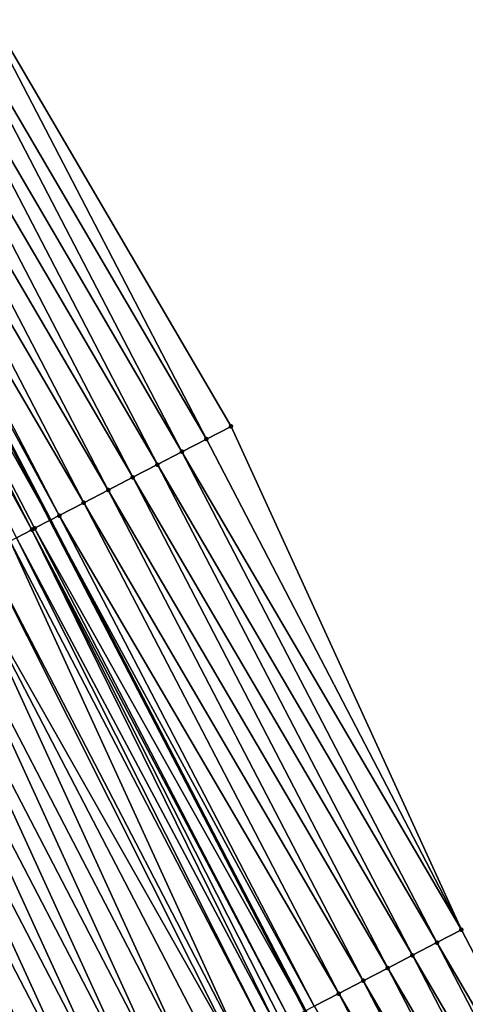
# Model space of a CAD drawing. Header units: feet. Extents: x 2007189 to 2022806, y 818621 to 837694.
# Tile 173 of 256: x 2012227 to 2012243, y 825257 to 825292. Entities that reach past the tile are written whole.
import ezdxf

# ---------------------------------------------------------------- set-up
doc = ezdxf.new("R2010")
doc.units = ezdxf.units.FT
doc.header["$MEASUREMENT"] = 0
for name, color, linetype, lineweight in [('EP_Travel Lane', 172, 'Continuous', 53), ('Road Shots', 141, 'Continuous', 100), ('Road X-Section', 40, 'Continuous', 13)]:
    doc.layers.add(name, color=color, linetype=linetype, lineweight=lineweight)
doc.layers.add('I-77-MM17-21_SB-Surface-Border', color=7, linetype='Continuous')
doc.layers.add('I-77-MM17-21_SB-Surface-TIN', color=7, linetype='Continuous')

msp = doc.modelspace()

# ---------------------------------------------------------------- linework, layer by layer
at = {"layer": 'EP_Travel Lane'}
msp.add_polyline3d([(2012144.717475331, 825433.9908652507, 325.8341106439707), (2012153.948637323, 825416.2486762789, 325.81122153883), (2012163.174667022, 825398.4914137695, 325.7687857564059), (2012172.391940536, 825380.7417906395, 325.74865631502), (2012181.609078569, 825362.9924284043, 325.673893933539), (2012190.8262307, 825345.243039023, 325.6048285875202), (2012200.043365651, 825327.4936827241, 325.5288442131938), (2012209.260479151, 825309.7443677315, 325.4441876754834), (2012218.477528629, 825291.9951760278, 325.3337333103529), (2012227.694541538, 825274.2460547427, 325.2085426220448), (2012236.911523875, 825256.4969923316, 325.0710014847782), (2012246.128519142, 825238.7479050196, 324.9386872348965), (2012255.353109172, 825221.0193701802, 324.7356079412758), (2012264.589693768, 825203.2806514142, 324.5751162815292), (2012273.826087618, 825185.542298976, 324.3751777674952)], dxfattribs=at)
at = {"layer": 'I-77-MM17-21_SB-Surface-Border', "color": 3, "linetype": 'Continuous', "lineweight": -3}
msp.add_polyline3d([(2012158.707998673, 825418.7251280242, 325.5907426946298), (2012167.935548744, 825400.9649492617, 325.5643436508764), (2012178.040188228, 825383.6763791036, 325.5030787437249), (2012186.369965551, 825365.4659280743, 325.4758044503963), (2012196.474467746, 825348.1776222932, 325.3591922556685), (2012206.579006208, 825330.8892466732, 325.2572150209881), (2012215.79608026, 825313.1399948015, 325.1587640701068), (2012224.12574696, 825294.9297567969, 325.0869067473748), (2012234.23009017, 825277.641757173, 324.906204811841), (2012242.559729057, 825259.4315727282, 324.8231090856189), (2012251.776709, 825241.6825020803, 324.6867344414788), (2012260.99748589, 825223.9612822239, 324.4923083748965), (2012270.234014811, 825206.2226768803, 324.3197628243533), (2012279.470422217, 825188.4843049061, 324.1220730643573)], dxfattribs=at)
at = {"layer": 'I-77-MM17-21_SB-Surface-TIN', "color": 128, "linetype": 'Continuous', "lineweight": -3}
for points in [[(2012233.342722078, 825277.18069544, 324.9486021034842), (2012224.12574696, 825294.9297567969, 325.0869067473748), (2012223.238379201, 825294.4686944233, 325.1294389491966)], [(2012233.342722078, 825277.18069544, 324.9486021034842), (2012234.23009017, 825277.641757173, 324.906204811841), (2012224.12574696, 825294.9297567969, 325.0869067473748)], [(2012232.455359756, 825276.7196225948, 324.993326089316), (2012223.238379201, 825294.4686944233, 325.1294389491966), (2012222.351011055, 825294.0076327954, 325.1718150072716)], [(2012232.455359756, 825276.7196225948, 324.993326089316), (2012233.342722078, 825277.18069544, 324.9486021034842), (2012223.238379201, 825294.4686944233, 325.1294389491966)], [(2012231.567990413, 825276.2585632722, 325.0352186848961), (2012222.351011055, 825294.0076327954, 325.1718150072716), (2012221.463644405, 825293.5465682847, 325.2147946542)], [(2012231.567990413, 825276.2585632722, 325.0352186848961), (2012232.455359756, 825276.7196225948, 324.993326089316), (2012222.351011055, 825294.0076327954, 325.1718150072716)], [(2012230.680626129, 825275.7974942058, 325.0791514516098), (2012221.463644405, 825293.5465682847, 325.2147946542), (2012220.576275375, 825293.0855083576, 325.2568146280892)], [(2012230.680626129, 825275.7974942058, 325.0791514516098), (2012231.567990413, 825276.2585632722, 325.0352186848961), (2012221.463644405, 825293.5465682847, 325.2147946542)], [(2012229.79325921, 825275.3364302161, 325.1220212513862), (2012220.576275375, 825293.0855083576, 325.2568146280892), (2012219.688878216, 825292.6245026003, 325.2874927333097)], [(2012229.79325921, 825275.3364302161, 325.1220212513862), (2012230.680626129, 825275.7974942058, 325.0791514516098), (2012220.576275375, 825293.0855083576, 325.2568146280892)], [(2012228.905889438, 825274.8753717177, 325.1637412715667), (2012219.688878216, 825292.6245026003, 325.2874927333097), (2012218.801518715, 825292.1634243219, 325.3333549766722)], [(2012228.905889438, 825274.8753717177, 325.1637412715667), (2012229.79325921, 825275.3364302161, 325.1220212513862), (2012219.688878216, 825292.6245026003, 325.2874927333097)], [(2012217.914048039, 825291.7025601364, 325.334391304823), (2012227.694541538, 825274.2460547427, 325.2085426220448), (2012218.477528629, 825291.9951760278, 325.3337333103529)], [(2012228.018522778, 825274.4143072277, 325.2067158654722), (2012218.801518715, 825292.1634243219, 325.3333549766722), (2012218.477528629, 825291.9951760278, 325.3337333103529)], [(2012228.018522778, 825274.4143072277, 325.2067158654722), (2012218.477528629, 825291.9951760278, 325.3337333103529), (2012227.694541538, 825274.2460547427, 325.2085426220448)], [(2012228.018522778, 825274.4143072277, 325.2067158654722), (2012228.905889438, 825274.8753717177, 325.1637412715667), (2012218.801518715, 825292.1634243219, 325.3333549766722)], [(2012227.03401495, 825273.9030275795, 325.2118219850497), (2012217.777017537, 825291.6313992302, 325.334693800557), (2012217.467497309, 825291.4706755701, 325.3333360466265)], [(2012227.03401495, 825273.9030275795, 325.2118219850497), (2012217.914048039, 825291.7025601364, 325.334391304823), (2012217.777017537, 825291.6313992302, 325.334693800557)], [(2012227.131061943, 825273.9534240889, 325.211719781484), (2012227.694541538, 825274.2460547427, 325.2085426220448), (2012217.914048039, 825291.7025601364, 325.334391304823)], [(2012227.03401495, 825273.9030275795, 325.2118219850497), (2012227.131061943, 825273.9534240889, 325.211719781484), (2012217.914048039, 825291.7025601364, 325.334391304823)], [(2012226.47692583, 825273.6137579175, 325.2079974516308), (2012227.03401495, 825273.9030275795, 325.2118219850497), (2012217.467497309, 825291.4706755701, 325.3333360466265)], [(2012242.559729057, 825259.4315727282, 324.8231090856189), (2012234.23009017, 825277.641757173, 324.906204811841), (2012233.342722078, 825277.18069544, 324.9486021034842)], [(2012242.559729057, 825259.4315727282, 324.8231090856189), (2012233.342722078, 825277.18069544, 324.9486021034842), (2012232.455359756, 825276.7196225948, 324.993326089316)], [(2012241.672361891, 825258.9705092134, 324.8658804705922), (2012232.455359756, 825276.7196225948, 324.993326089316), (2012231.567990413, 825276.2585632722, 325.0352186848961)], [(2012241.672361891, 825258.9705092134, 324.8658804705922), (2012242.559729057, 825259.4315727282, 324.8231090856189), (2012232.455359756, 825276.7196225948, 324.993326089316)], [(2012240.784993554, 825258.5094479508, 324.9081802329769), (2012231.567990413, 825276.2585632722, 325.0352186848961), (2012230.680626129, 825275.7974942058, 325.0791514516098)], [(2012240.784993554, 825258.5094479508, 324.9081802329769), (2012241.672361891, 825258.9705092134, 324.8658804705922), (2012231.567990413, 825276.2585632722, 325.0352186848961)], [(2012239.897629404, 825258.0483786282, 324.9521675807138), (2012230.680626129, 825275.7974942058, 325.0791514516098), (2012229.79325921, 825275.3364302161, 325.1220212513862)], [(2012239.897629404, 825258.0483786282, 324.9521675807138), (2012240.784993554, 825258.5094479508, 324.9081802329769), (2012230.680626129, 825275.7974942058, 325.0791514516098)], [(2012239.010259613, 825257.5873201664, 324.9938809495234), (2012229.79325921, 825275.3364302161, 325.1220212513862), (2012228.905889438, 825274.8753717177, 325.1637412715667)], [(2012239.010259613, 825257.5873201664, 324.9938809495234), (2012239.897629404, 825258.0483786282, 324.9521675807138), (2012229.79325921, 825275.3364302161, 325.1220212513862)], [(2012238.122878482, 825257.1262835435, 325.0310217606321), (2012228.905889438, 825274.8753717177, 325.1637412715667), (2012228.018522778, 825274.4143072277, 325.2067158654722)], [(2012238.122878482, 825257.1262835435, 325.0310217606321), (2012239.010259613, 825257.5873201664, 324.9938809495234), (2012228.905889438, 825274.8753717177, 325.1637412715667)], [(2012227.131061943, 825273.9534240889, 325.211719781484), (2012236.911523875, 825256.4969923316, 325.0710014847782), (2012227.694541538, 825274.2460547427, 325.2085426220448)], [(2012237.23549728, 825256.6652470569, 325.0681340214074), (2012228.018522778, 825274.4143072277, 325.2067158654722), (2012227.694541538, 825274.2460547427, 325.2085426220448)], [(2012237.23549728, 825256.6652470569, 325.0681340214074), (2012227.694541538, 825274.2460547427, 325.2085426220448), (2012236.911523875, 825256.4969923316, 325.0710014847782)], [(2012237.23549728, 825256.6652470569, 325.0681340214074), (2012238.122878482, 825257.1262835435, 325.0310217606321), (2012228.018522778, 825274.4143072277, 325.2067158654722)], [(2012235.862764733, 825255.9523482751, 325.0759616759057), (2012227.03401495, 825273.9030275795, 325.2118219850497), (2012226.47692583, 825273.6137579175, 325.2079974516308)], [(2012236.348043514, 825256.2043503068, 325.0759888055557), (2012227.131061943, 825273.9534240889, 325.211719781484), (2012227.03401495, 825273.9030275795, 325.2118219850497)], [(2012235.862764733, 825255.9523482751, 325.0759616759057), (2012236.085142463, 825256.0678220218, 325.0768851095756), (2012227.03401495, 825273.9030275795, 325.2118219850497)], [(2012236.085142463, 825256.0678220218, 325.0768851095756), (2012236.348043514, 825256.2043503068, 325.0759888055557), (2012227.03401495, 825273.9030275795, 325.2118219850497)], [(2012236.348043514, 825256.2043503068, 325.0759888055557), (2012236.911523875, 825256.4969923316, 325.0710014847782), (2012227.131061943, 825273.9534240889, 325.211719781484)], [(2012234.573040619, 825255.2827404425, 325.0532493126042), (2012226.243573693, 825273.4925937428, 325.2056701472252), (2012225.35606642, 825273.0318000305, 325.1919502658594)], [(2012235.460557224, 825255.743516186, 325.0707304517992), (2012226.47692583, 825273.6137579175, 325.2079974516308), (2012226.243573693, 825273.4925937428, 325.2056701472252)], [(2012234.573040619, 825255.2827404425, 325.0532493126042), (2012235.460557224, 825255.743516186, 325.0707304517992), (2012226.243573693, 825273.4925937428, 325.2056701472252)], [(2012235.460557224, 825255.743516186, 325.0707304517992), (2012235.862764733, 825255.9523482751, 325.0759616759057), (2012226.47692583, 825273.6137579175, 325.2079974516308)], [(2012234.331253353, 825255.1572168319, 325.0474800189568), (2012225.35606642, 825273.0318000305, 325.1919502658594), (2012224.468553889, 825272.5710164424, 325.176110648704)], [(2012234.331253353, 825255.1572168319, 325.0474800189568), (2012234.573040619, 825255.2827404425, 325.0532493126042), (2012225.35606642, 825273.0318000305, 325.1919502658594)], [(2012232.797990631, 825254.361221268, 325.0115215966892), (2012224.468553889, 825272.5710164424, 325.176110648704), (2012223.581047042, 825272.1102219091, 325.162562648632)], [(2012232.797990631, 825254.361221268, 325.0115215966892), (2012233.685513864, 825254.8219842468, 325.0316753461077), (2012224.468553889, 825272.5710164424, 325.176110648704)], [(2012233.685513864, 825254.8219842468, 325.0316753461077), (2012234.331253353, 825255.1572168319, 325.0474800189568), (2012224.468553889, 825272.5710164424, 325.176110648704)], [(2012231.910478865, 825253.9004362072, 324.9959912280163), (2012223.581047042, 825272.1102219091, 325.162562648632), (2012222.693535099, 825271.64943719, 325.1469598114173)], [(2012231.910478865, 825253.9004362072, 324.9959912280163), (2012232.797990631, 825254.361221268, 325.0115215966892), (2012223.581047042, 825272.1102219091, 325.162562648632)], [(2012231.022971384, 825253.4396428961, 324.9821883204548), (2012222.693535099, 825271.64943719, 325.1469598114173), (2012221.806014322, 825271.1886694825, 325.1277951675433)], [(2012231.022971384, 825253.4396428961, 324.9821883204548), (2012231.910478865, 825253.9004362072, 324.9959912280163), (2012222.693535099, 825271.64943719, 325.1469598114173)], [(2012230.135450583, 825252.9788752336, 324.9630152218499), (2012221.806014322, 825271.1886694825, 325.1277951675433), (2012220.918495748, 825270.7278975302, 325.1095192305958)], [(2012230.135450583, 825252.9788752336, 324.9630152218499), (2012231.022971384, 825253.4396428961, 324.9821883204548), (2012221.806014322, 825271.1886694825, 325.1277951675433)], [(2012229.247926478, 825252.518113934, 324.9425098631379), (2012220.918495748, 825270.7278975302, 325.1095192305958), (2012220.030975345, 825270.2671291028, 325.090505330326)], [(2012229.247926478, 825252.518113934, 324.9425098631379), (2012230.135450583, 825252.9788752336, 324.9630152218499), (2012220.918495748, 825270.7278975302, 325.1095192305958)], [(2012228.360405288, 825252.0573470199, 324.9231800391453), (2012220.030975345, 825270.2671291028, 325.090505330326), (2012219.143456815, 825269.8063570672, 325.0722468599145)], [(2012228.360405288, 825252.0573470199, 324.9231800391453), (2012229.247926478, 825252.518113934, 324.9425098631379), (2012220.030975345, 825270.2671291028, 325.090505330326)], [(2012227.472891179, 825251.5965664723, 324.9067047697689), (2012218.676774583, 825269.564069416, 325.0627683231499), (2012218.255939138, 825269.3455833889, 325.0543323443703)], [(2012228.360405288, 825252.0573470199, 324.9231800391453), (2012219.143456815, 825269.8063570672, 325.0722468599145), (2012218.676774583, 825269.564069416, 325.0627683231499)], [(2012227.472891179, 825251.5965664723, 324.9067047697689), (2012228.360405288, 825252.0573470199, 324.9231800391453), (2012218.676774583, 825269.564069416, 325.0627683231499)], [(2012227.472891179, 825251.5965664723, 324.9067047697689), (2012218.255939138, 825269.3455833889, 325.0543323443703), (2012226.585377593, 825251.1357821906, 324.8908901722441)], [(2012251.776709, 825241.6825020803, 324.6867344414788), (2012242.559729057, 825259.4315727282, 324.8231090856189), (2012241.672361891, 825258.9705092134, 324.8658804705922)], [(2012250.889338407, 825241.2214451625, 324.7281245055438), (2012241.672361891, 825258.9705092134, 324.8658804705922), (2012240.784993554, 825258.5094479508, 324.9081802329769)], [(2012250.889338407, 825241.2214451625, 324.7281245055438), (2012251.776709, 825241.6825020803, 324.6867344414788), (2012241.672361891, 825258.9705092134, 324.8658804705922)], [(2012250.0019629, 825240.7603977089, 324.7675330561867), (2012240.784993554, 825258.5094479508, 324.9081802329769), (2012239.897629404, 825258.0483786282, 324.9521675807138)], [(2012250.0019629, 825240.7603977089, 324.7675330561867), (2012250.889338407, 825241.2214451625, 324.7281245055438), (2012240.784993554, 825258.5094479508, 324.9081802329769)], [(2012249.114591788, 825240.2993417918, 324.8087136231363), (2012239.897629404, 825258.0483786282, 324.9521675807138), (2012239.010259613, 825257.5873201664, 324.9938809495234)], [(2012249.114591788, 825240.2993417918, 324.8087136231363), (2012250.0019629, 825240.7603977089, 324.7675330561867), (2012239.897629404, 825258.0483786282, 324.9521675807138)], [(2012248.227219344, 825239.8382884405, 324.8493569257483), (2012239.010259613, 825257.5873201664, 324.9938809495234), (2012238.122878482, 825257.1262835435, 325.0310217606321)], [(2012248.227219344, 825239.8382884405, 324.8493569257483), (2012249.114591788, 825240.2993417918, 324.8087136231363), (2012239.010259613, 825257.5873201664, 324.9938809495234)], [(2012247.339855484, 825239.3772185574, 324.893461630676), (2012238.122878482, 825257.1262835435, 325.0310217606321), (2012237.23549728, 825256.6652470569, 325.0681340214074)], [(2012247.339855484, 825239.3772185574, 324.893461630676), (2012248.227219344, 825239.8382884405, 324.8493569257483), (2012238.122878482, 825257.1262835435, 325.0310217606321)]]:
    msp.add_3dface(points, dxfattribs=at)
at = {"layer": 'Road Shots', "lineweight": 100}
for p in [(2012234.23009017, 825277.641757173, 324.906204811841), (2012233.342722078, 825277.18069544, 324.9486021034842), (2012232.455359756, 825276.7196225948, 324.993326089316), (2012231.567990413, 825276.2585632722, 325.0352186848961), (2012230.680626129, 825275.7974942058, 325.0791514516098), (2012229.79325921, 825275.3364302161, 325.1220212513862), (2012228.905889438, 825274.8753717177, 325.1637412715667), (2012228.018522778, 825274.4143072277, 325.2067158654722), (2012227.03401495, 825273.9030275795, 325.2118219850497), (2012227.131061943, 825273.9534240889, 325.211719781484), (2012242.559729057, 825259.4315727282, 324.8231090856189), (2012241.672361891, 825258.9705092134, 324.8658804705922), (2012240.784993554, 825258.5094479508, 324.9081802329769), (2012239.897629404, 825258.0483786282, 324.9521675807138), (2012239.010259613, 825257.5873201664, 324.9938809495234), (2012238.122878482, 825257.1262835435, 325.0310217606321)]:
    msp.add_point(p, dxfattribs=at)
at = {"layer": 'Road X-Section', "extrusion": (-0.4608525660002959, 0.8874603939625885, 0.005381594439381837), "elevation": -194940.3387349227, "flags": 128}
msp.add_lwpolyline([(-2166140.869082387, 1374.015944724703), (-2166139.869082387, 1374.058342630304), (-2166138.869082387, 1374.103067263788), (-2166137.869082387, 1374.14496046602), (-2166136.869082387, 1374.188893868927), (-2166135.869082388, 1374.231764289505), (-2166134.869082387, 1374.273484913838), (-2166133.869082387, 1374.316460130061), (-2166132.869082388, 1374.321464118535), (-2166132.75973008, 1374.321566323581), (-2166132.132015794, 1374.317741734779), (-2166131.869082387, 1374.315414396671), (-2166130.869082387, 1374.301694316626), (-2166129.869082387, 1374.285854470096), (-2166128.869082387, 1374.272306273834), (-2166127.869082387, 1374.256703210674), (-2166126.869082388, 1374.237538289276), (-2166125.869082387, 1374.219262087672), (-2166124.869082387, 1374.200247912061), (-2166123.869082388, 1374.181989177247), (-2166123.34325389, 1374.172510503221), (-2166122.869082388, 1374.16407440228), (-2166121.869082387, 1374.146438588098), (-2166120.869082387, 1374.129378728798), (-2166119.869082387, 1374.106379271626), (-2166118.869082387, 1374.083139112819), (-2166117.869082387, 1374.064205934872), (-2166116.869082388, 1374.050232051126), (-2166115.869082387, 1374.035207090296), (-2166114.869082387, 1374.017976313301), (-2166113.869082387, 1374.001838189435), (-2166112.869082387, 1373.987861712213), (-2166111.869082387, 1373.976759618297), (-2166110.869082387, 1373.960993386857), (-2166109.869082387, 1373.939448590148), (-2166108.869082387, 1373.917226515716), (-2166107.869082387, 1373.895401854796), (-2166106.869082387, 1373.874971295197), (-2166105.869082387, 1373.856344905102), (-2166104.869082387, 1373.838352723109), (-2166103.869082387, 1373.820975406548), (-2166102.869082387, 1373.803662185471), (-2166101.869082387, 1373.786267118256), (-2166100.869082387, 1373.768926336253), (-2166099.869082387, 1373.751428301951), (-2166098.869082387, 1373.73170080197), (-2166097.869082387, 1373.708188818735), (-2166096.869082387, 1373.680807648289), (-2166095.869082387, 1373.652332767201), (-2166095.658872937, 1373.646149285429)], dxfattribs=at)
at = {"layer": 'Road X-Section', "extrusion": (-0.4608525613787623, 0.8874603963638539, 0.005381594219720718), "elevation": -194960.3274537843, "flags": 128}
msp.add_lwpolyline([(-2166139.870097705, 1374.040377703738), (-2166138.870097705, 1374.083149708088), (-2166137.870097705, 1374.12545008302), (-2166136.870097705, 1374.169438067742), (-2166135.870097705, 1374.211152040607), (-2166134.870097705, 1374.248293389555), (-2166133.870097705, 1374.285406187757), (-2166132.870097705, 1374.293261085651), (-2166132.573859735, 1374.29415740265), (-2166132.323288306, 1374.293233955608), (-2166131.870097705, 1374.288002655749), (-2166130.870097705, 1374.270521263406), (-2166130.597669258, 1374.264751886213), (-2166129.870097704, 1374.248946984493), (-2166128.870097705, 1374.228792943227), (-2166127.870097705, 1374.213262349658), (-2166126.870097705, 1374.199459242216), (-2166125.870097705, 1374.180285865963), (-2166124.870097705, 1374.159780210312), (-2166123.870097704, 1374.140450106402), (-2166122.870097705, 1374.123974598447), (-2166121.870097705, 1374.108159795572), (-2166120.870097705, 1374.089310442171), (-2166119.870097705, 1374.06707080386), (-2166118.870097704, 1374.045790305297), (-2166117.870097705, 1374.027716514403), (-2166116.870097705, 1374.012378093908), (-2166115.870097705, 1373.997673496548), (-2166114.870097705, 1373.981563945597), (-2166113.870097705, 1373.964857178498), (-2166112.870097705, 1373.948947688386), (-2166111.870097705, 1373.933526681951), (-2166110.870097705, 1373.917631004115), (-2166109.870097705, 1373.899752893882), (-2166108.870097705, 1373.880149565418), (-2166107.870097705, 1373.860637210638), (-2166106.870097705, 1373.842512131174), (-2166105.870097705, 1373.826360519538), (-2166104.870097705, 1373.811193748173), (-2166103.870097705, 1373.797052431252), (-2166102.870097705, 1373.783151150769), (-2166101.870097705, 1373.769221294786), (-2166100.870097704, 1373.753974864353), (-2166099.870097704, 1373.738167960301), (-2166098.870097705, 1373.721999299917), (-2166097.870097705, 1373.701805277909), (-2166096.870097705, 1373.67525749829), (-2166096.181478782, 1373.655210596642)], dxfattribs=at)

doc.saveas('drawing.dxf')
